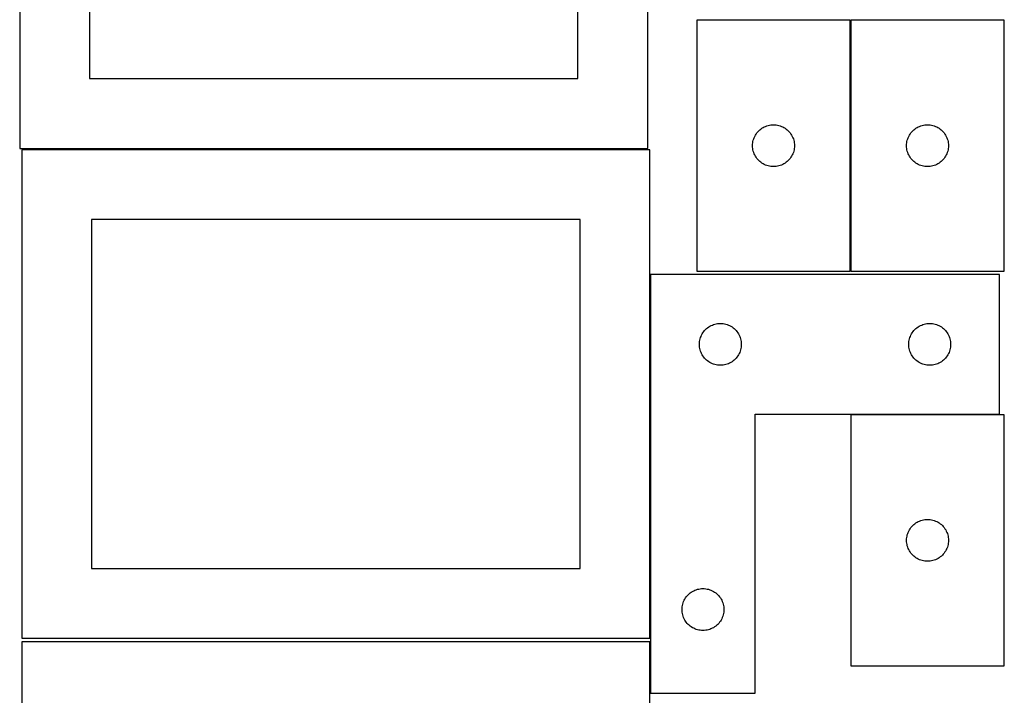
# Model space of a CAD drawing. Header units: millimetres. Extents: x 7 to 1243, y 7 to 2493.
# Tile 17 of 18: x 820 to 1243, y 1886 to 2176. Entities that reach past the tile are written whole.
import ezdxf

# ---------------------------------------------------------------- set-up
doc = ezdxf.new("R2010")
doc.units = ezdxf.units.MM
doc.layers.add('COMMON', color=5, linetype='CONTINUOUS', true_color=0x0000ff)
doc.layers.add('CUT', color=7, linetype='CONTINUOUS', true_color=0x000000)

msp = doc.modelspace()

# ---------------------------------------------------------------- linework, layer by layer
at = {"layer": 'COMMON'}
msp.add_line((1177.366393, 2067.949771), (1177.366393, 2175.949771), dxfattribs=at)
at = {"layer": 'CUT'}
for p, q in [((820.170952, 2330.777658), (820.170952, 2120.777658)), ((1090.170952, 2120.777658), (1090.170952, 2330.777658)), ((850.170952, 2300.777658), (850.170952, 2150.777658)), ((1060.170952, 2150.777658), (1060.170952, 2300.777658)), ((1111.266392, 2175.949771), (1111.266392, 2067.949771)), ((1177.266392, 2175.949771), (1111.266392, 2175.949771)), ((1177.266392, 2067.949771), (1177.266392, 2175.949771)), ((1243.466393, 2175.949771), (1177.466393, 2175.949771)), ((1177.466393, 2175.949771), (1177.466393, 2067.949771)), ((1243.466393, 2067.949771), (1243.466393, 2175.949771)), ((850.170952, 2150.777658), (1060.170952, 2150.777658)), ((1138.787539, 2129.089951), (1139.26626, 2129.432998)), ((1139.26626, 2129.432998), (1139.766392, 2129.744)), ((1139.766392, 2129.744), (1140.285794, 2130.021626)), ((1140.285794, 2130.021626), (1140.822241, 2130.264687)), ((1140.822241, 2130.264687), (1141.373437, 2130.472142)), ((1141.373437, 2130.472142), (1141.937021, 2130.643104)), ((1141.937021, 2130.643104), (1142.510579, 2130.776839)), ((1142.510579, 2130.776839), (1143.091656, 2130.872775)), ((1143.091656, 2130.872775), (1143.677764, 2130.930502)), ((1143.677764, 2130.930502), (1144.266392, 2130.949771)), ((1144.266392, 2130.949771), (1144.85502, 2130.930502)), ((1144.85502, 2130.930502), (1145.441128, 2130.872775)), ((1145.441128, 2130.872775), (1146.022205, 2130.776839)), ((1146.022205, 2130.776839), (1146.595764, 2130.643104)), ((1146.595764, 2130.643104), (1147.159347, 2130.472142)), ((1147.159347, 2130.472142), (1147.710543, 2130.264687)), ((1147.710543, 2130.264687), (1148.24699, 2130.021626)), ((1148.24699, 2130.021626), (1148.766392, 2129.744)), ((1148.766392, 2129.744), (1149.266524, 2129.432998)), ((1149.266524, 2129.432998), (1149.745245, 2129.089951)), ((1204.98754, 2129.089951), (1205.466261, 2129.432998)), ((1205.466261, 2129.432998), (1205.966393, 2129.744)), ((1205.966393, 2129.744), (1206.485795, 2130.021626)), ((1206.485795, 2130.021626), (1207.022242, 2130.264687)), ((1207.022242, 2130.264687), (1207.573438, 2130.472142)), ((1207.573438, 2130.472142), (1208.137022, 2130.643104)), ((1208.137022, 2130.643104), (1208.71058, 2130.776839)), ((1208.71058, 2130.776839), (1209.291657, 2130.872775)), ((1209.291657, 2130.872775), (1209.877765, 2130.930502)), ((1209.877765, 2130.930502), (1210.466393, 2130.949771)), ((1210.466393, 2130.949771), (1211.055021, 2130.930502)), ((1211.055021, 2130.930502), (1211.641129, 2130.872775)), ((1211.641129, 2130.872775), (1212.222206, 2130.776839)), ((1212.222206, 2130.776839), (1212.795765, 2130.643104)), ((1212.795765, 2130.643104), (1213.359348, 2130.472142)), ((1213.359348, 2130.472142), (1213.910544, 2130.264687)), ((1213.910544, 2130.264687), (1214.446991, 2130.021626)), ((1214.446991, 2130.021626), (1214.966393, 2129.744)), ((1214.966393, 2129.744), (1215.466525, 2129.432998)), ((1215.466525, 2129.432998), (1215.945246, 2129.089951)), ((1135.744021, 2124.842726), (1135.951476, 2125.393922)), ((1135.951476, 2125.393922), (1136.194537, 2125.930369)), ((1136.194537, 2125.930369), (1136.472164, 2126.449771)), ((1136.472164, 2126.449771), (1136.783166, 2126.949903)), ((1136.783166, 2126.949903), (1137.126212, 2127.428624)), ((1137.126212, 2127.428624), (1137.499834, 2127.883884)), ((1137.499834, 2127.883884), (1137.902431, 2128.313732)), ((1137.902431, 2128.313732), (1138.33228, 2128.71633)), ((1138.33228, 2128.71633), (1138.787539, 2129.089951)), ((1149.745245, 2129.089951), (1150.200504, 2128.71633)), ((1150.200504, 2128.71633), (1150.630353, 2128.313732)), ((1150.630353, 2128.313732), (1151.03295, 2127.883884)), ((1151.03295, 2127.883884), (1151.406572, 2127.428624)), ((1151.406572, 2127.428624), (1151.749619, 2126.949903)), ((1151.749619, 2126.949903), (1152.060621, 2126.449771)), ((1152.060621, 2126.449771), (1152.338247, 2125.930369)), ((1152.338247, 2125.930369), (1152.581308, 2125.393922)), ((1152.581308, 2125.393922), (1152.788763, 2124.842726)), ((1201.944022, 2124.842726), (1202.151477, 2125.393922)), ((1202.151477, 2125.393922), (1202.394538, 2125.930369)), ((1202.394538, 2125.930369), (1202.672165, 2126.449771)), ((1202.672165, 2126.449771), (1202.983167, 2126.949903)), ((1202.983167, 2126.949903), (1203.326213, 2127.428624)), ((1203.326213, 2127.428624), (1203.699835, 2127.883884)), ((1203.699835, 2127.883884), (1204.102432, 2128.313732)), ((1204.102432, 2128.313732), (1204.532281, 2128.71633)), ((1204.532281, 2128.71633), (1204.98754, 2129.089951)), ((1215.945246, 2129.089951), (1216.400505, 2128.71633)), ((1216.400505, 2128.71633), (1216.830354, 2128.313732)), ((1216.830354, 2128.313732), (1217.232951, 2127.883884)), ((1217.232951, 2127.883884), (1217.606573, 2127.428624)), ((1217.606573, 2127.428624), (1217.94962, 2126.949903)), ((1217.94962, 2126.949903), (1218.260622, 2126.449771)), ((1218.260622, 2126.449771), (1218.538248, 2125.930369)), ((1218.538248, 2125.930369), (1218.781309, 2125.393922)), ((1218.781309, 2125.393922), (1218.988764, 2124.842726)), ((1135.266392, 2121.949771), (1135.285662, 2122.538399)), ((1135.285662, 2121.361143), (1135.266392, 2121.949771)), ((1135.285662, 2122.538399), (1135.343388, 2123.124507)), ((1135.343388, 2120.775036), (1135.285662, 2121.361143)), ((1135.343388, 2123.124507), (1135.439325, 2123.705584)), ((1135.439325, 2123.705584), (1135.57306, 2124.279143)), ((1135.57306, 2124.279143), (1135.744021, 2124.842726)), ((1152.788763, 2124.842726), (1152.959725, 2124.279143)), ((1152.959725, 2124.279143), (1153.09346, 2123.705584)), ((1153.09346, 2123.705584), (1153.189396, 2123.124507)), ((1153.189396, 2123.124507), (1153.247122, 2122.538399)), ((1153.247122, 2121.361143), (1153.189396, 2120.775036)), ((1153.247122, 2122.538399), (1153.266392, 2121.949771)), ((1153.266392, 2121.949771), (1153.247122, 2121.361143)), ((1201.466393, 2121.949771), (1201.485663, 2122.538399)), ((1201.485663, 2121.361143), (1201.466393, 2121.949771)), ((1201.485663, 2122.538399), (1201.543389, 2123.124507)), ((1201.543389, 2120.775036), (1201.485663, 2121.361143)), ((1201.543389, 2123.124507), (1201.639326, 2123.705584)), ((1201.639326, 2123.705584), (1201.773061, 2124.279143)), ((1201.773061, 2124.279143), (1201.944022, 2124.842726)), ((1218.988764, 2124.842726), (1219.159726, 2124.279143)), ((1219.159726, 2124.279143), (1219.293461, 2123.705584)), ((1219.293461, 2123.705584), (1219.389397, 2123.124507)), ((1219.389397, 2123.124507), (1219.447123, 2122.538399)), ((1219.447123, 2121.361143), (1219.389397, 2120.775036)), ((1219.447123, 2122.538399), (1219.466393, 2121.949771)), ((1219.466393, 2121.949771), (1219.447123, 2121.361143)), ((820.170952, 2120.777658), (1090.170952, 2120.777658)), ((1091.083738, 2120.209657), (821.083738, 2120.209657)), ((821.083738, 2120.209657), (821.083738, 1910.209657)), ((1091.083738, 1910.209657), (1091.083738, 2120.209657)), ((1135.439325, 2120.193958), (1135.343388, 2120.775036)), ((1135.57306, 2119.6204), (1135.439325, 2120.193958)), ((1135.744021, 2119.056816), (1135.57306, 2119.6204)), ((1135.951476, 2118.50562), (1135.744021, 2119.056816)), ((1136.194537, 2117.969173), (1135.951476, 2118.50562)), ((1136.472164, 2117.449771), (1136.194537, 2117.969173)), ((1136.783166, 2116.949639), (1136.472164, 2117.449771)), ((1137.126212, 2116.470918), (1136.783166, 2116.949639)), ((1151.749619, 2116.949639), (1151.406572, 2116.470918)), ((1152.060621, 2117.449771), (1151.749619, 2116.949639)), ((1152.338247, 2117.969173), (1152.060621, 2117.449771)), ((1152.581308, 2118.50562), (1152.338247, 2117.969173)), ((1152.788763, 2119.056816), (1152.581308, 2118.50562)), ((1152.959725, 2119.6204), (1152.788763, 2119.056816)), ((1153.09346, 2120.193958), (1152.959725, 2119.6204)), ((1153.189396, 2120.775036), (1153.09346, 2120.193958)), ((1201.639326, 2120.193958), (1201.543389, 2120.775036)), ((1201.773061, 2119.6204), (1201.639326, 2120.193958)), ((1201.944022, 2119.056816), (1201.773061, 2119.6204)), ((1202.151477, 2118.50562), (1201.944022, 2119.056816)), ((1202.394538, 2117.969173), (1202.151477, 2118.50562)), ((1202.672165, 2117.449771), (1202.394538, 2117.969173)), ((1202.983167, 2116.949639), (1202.672165, 2117.449771)), ((1203.326213, 2116.470918), (1202.983167, 2116.949639)), ((1217.94962, 2116.949639), (1217.606573, 2116.470918)), ((1218.260622, 2117.449771), (1217.94962, 2116.949639)), ((1218.538248, 2117.969173), (1218.260622, 2117.449771)), ((1218.781309, 2118.50562), (1218.538248, 2117.969173)), ((1218.988764, 2119.056816), (1218.781309, 2118.50562)), ((1219.159726, 2119.6204), (1218.988764, 2119.056816)), ((1219.293461, 2120.193958), (1219.159726, 2119.6204)), ((1219.389397, 2120.775036), (1219.293461, 2120.193958)), ((1137.499834, 2116.015659), (1137.126212, 2116.470918)), ((1137.902431, 2115.58581), (1137.499834, 2116.015659)), ((1138.33228, 2115.183213), (1137.902431, 2115.58581)), ((1138.787539, 2114.809591), (1138.33228, 2115.183213)), ((1139.26626, 2114.466545), (1138.787539, 2114.809591)), ((1139.766392, 2114.155543), (1139.26626, 2114.466545)), ((1140.285794, 2113.877917), (1139.766392, 2114.155543)), ((1140.822241, 2113.634855), (1140.285794, 2113.877917)), ((1141.373437, 2113.4274), (1140.822241, 2113.634855)), ((1141.937021, 2113.256439), (1141.373437, 2113.4274)), ((1142.510579, 2113.122704), (1141.937021, 2113.256439)), ((1143.091656, 2113.026767), (1142.510579, 2113.122704)), ((1143.677764, 2112.969041), (1143.091656, 2113.026767)), ((1144.266392, 2112.949771), (1143.677764, 2112.969041)), ((1144.85502, 2112.969041), (1144.266392, 2112.949771)), ((1145.441128, 2113.026767), (1144.85502, 2112.969041)), ((1146.022205, 2113.122704), (1145.441128, 2113.026767)), ((1146.595764, 2113.256439), (1146.022205, 2113.122704)), ((1147.159347, 2113.4274), (1146.595764, 2113.256439)), ((1147.710543, 2113.634855), (1147.159347, 2113.4274)), ((1148.24699, 2113.877917), (1147.710543, 2113.634855)), ((1148.766392, 2114.155543), (1148.24699, 2113.877917)), ((1149.266524, 2114.466545), (1148.766392, 2114.155543)), ((1149.745245, 2114.809591), (1149.266524, 2114.466545)), ((1150.200504, 2115.183213), (1149.745245, 2114.809591)), ((1150.630353, 2115.58581), (1150.200504, 2115.183213)), ((1151.03295, 2116.015659), (1150.630353, 2115.58581)), ((1151.406572, 2116.470918), (1151.03295, 2116.015659)), ((1203.699835, 2116.015659), (1203.326213, 2116.470918)), ((1204.102432, 2115.58581), (1203.699835, 2116.015659)), ((1204.532281, 2115.183213), (1204.102432, 2115.58581)), ((1204.98754, 2114.809591), (1204.532281, 2115.183213)), ((1205.466261, 2114.466545), (1204.98754, 2114.809591)), ((1205.966393, 2114.155543), (1205.466261, 2114.466545)), ((1206.485795, 2113.877917), (1205.966393, 2114.155543)), ((1207.022242, 2113.634855), (1206.485795, 2113.877917)), ((1207.573438, 2113.4274), (1207.022242, 2113.634855)), ((1208.137022, 2113.256439), (1207.573438, 2113.4274)), ((1208.71058, 2113.122704), (1208.137022, 2113.256439)), ((1209.291657, 2113.026767), (1208.71058, 2113.122704)), ((1209.877765, 2112.969041), (1209.291657, 2113.026767)), ((1210.466393, 2112.949771), (1209.877765, 2112.969041)), ((1211.055021, 2112.969041), (1210.466393, 2112.949771)), ((1211.641129, 2113.026767), (1211.055021, 2112.969041)), ((1212.222206, 2113.122704), (1211.641129, 2113.026767)), ((1212.795765, 2113.256439), (1212.222206, 2113.122704)), ((1213.359348, 2113.4274), (1212.795765, 2113.256439)), ((1213.910544, 2113.634855), (1213.359348, 2113.4274)), ((1214.446991, 2113.877917), (1213.910544, 2113.634855)), ((1214.966393, 2114.155543), (1214.446991, 2113.877917)), ((1215.466525, 2114.466545), (1214.966393, 2114.155543)), ((1215.945246, 2114.809591), (1215.466525, 2114.466545)), ((1216.400505, 2115.183213), (1215.945246, 2114.809591)), ((1216.830354, 2115.58581), (1216.400505, 2115.183213)), ((1217.232951, 2116.015659), (1216.830354, 2115.58581)), ((1217.606573, 2116.470918), (1217.232951, 2116.015659)), ((1061.083738, 2090.209657), (851.083738, 2090.209657)), ((851.083738, 2090.209657), (851.083738, 1940.209657)), ((1061.083738, 1940.209657), (1061.083738, 2090.209657)), ((1091.420569, 2066.543883), (1091.420569, 1886.543883)), ((1241.420569, 2066.543883), (1091.420569, 2066.543883)), ((1111.266392, 2067.949771), (1177.266392, 2067.949771)), ((1177.466393, 2067.949771), (1243.466393, 2067.949771)), ((1241.420569, 2006.543883), (1241.420569, 2066.543883)), ((1117.439971, 2044.615737), (1117.976418, 2044.858798)), ((1117.976418, 2044.858798), (1118.527614, 2045.066254)), ((1118.527614, 2045.066254), (1119.091198, 2045.237215)), ((1119.091198, 2045.237215), (1119.664756, 2045.37095)), ((1119.664756, 2045.37095), (1120.245834, 2045.466886)), ((1120.245834, 2045.466886), (1120.831941, 2045.524613)), ((1120.831941, 2045.524613), (1121.420569, 2045.543883)), ((1121.420569, 2045.543883), (1122.009197, 2045.524613)), ((1122.009197, 2045.524613), (1122.595305, 2045.466886)), ((1122.595305, 2045.466886), (1123.176382, 2045.37095)), ((1123.176382, 2045.37095), (1123.749941, 2045.237215)), ((1123.749941, 2045.237215), (1124.313524, 2045.066254)), ((1124.313524, 2045.066254), (1124.86472, 2044.858798)), ((1124.86472, 2044.858798), (1125.401167, 2044.615737)), ((1207.439971, 2044.615737), (1207.976418, 2044.858798)), ((1207.976418, 2044.858798), (1208.527614, 2045.066254)), ((1208.527614, 2045.066254), (1209.091198, 2045.237215)), ((1209.091198, 2045.237215), (1209.664756, 2045.37095)), ((1209.664756, 2045.37095), (1210.245834, 2045.466886)), ((1210.245834, 2045.466886), (1210.831941, 2045.524613)), ((1210.831941, 2045.524613), (1211.420569, 2045.543883)), ((1211.420569, 2045.543883), (1212.009197, 2045.524613)), ((1212.009197, 2045.524613), (1212.595305, 2045.466886)), ((1212.595305, 2045.466886), (1213.176382, 2045.37095)), ((1213.176382, 2045.37095), (1213.749941, 2045.237215)), ((1213.749941, 2045.237215), (1214.313524, 2045.066254)), ((1214.313524, 2045.066254), (1214.86472, 2044.858798)), ((1214.86472, 2044.858798), (1215.401167, 2044.615737)), ((1113.105653, 2039.988034), (1113.348715, 2040.524481)), ((1113.348715, 2040.524481), (1113.626341, 2041.043883)), ((1113.626341, 2041.043883), (1113.937343, 2041.544015)), ((1113.937343, 2041.544015), (1114.280389, 2042.022735)), ((1114.280389, 2042.022735), (1114.654011, 2042.477995)), ((1114.654011, 2042.477995), (1115.056608, 2042.907844)), ((1115.056608, 2042.907844), (1115.486457, 2043.310441)), ((1115.486457, 2043.310441), (1115.941716, 2043.684063)), ((1115.941716, 2043.684063), (1116.420437, 2044.027109)), ((1116.420437, 2044.027109), (1116.920569, 2044.338111)), ((1116.920569, 2044.338111), (1117.439971, 2044.615737)), ((1125.401167, 2044.615737), (1125.920569, 2044.338111)), ((1125.920569, 2044.338111), (1126.420701, 2044.027109)), ((1126.420701, 2044.027109), (1126.899422, 2043.684063)), ((1126.899422, 2043.684063), (1127.354682, 2043.310441)), ((1127.354682, 2043.310441), (1127.78453, 2042.907844)), ((1127.78453, 2042.907844), (1128.187128, 2042.477995)), ((1128.187128, 2042.477995), (1128.560749, 2042.022735)), ((1128.560749, 2042.022735), (1128.903796, 2041.544015)), ((1128.903796, 2041.544015), (1129.214798, 2041.043883)), ((1129.214798, 2041.043883), (1129.492424, 2040.524481)), ((1129.492424, 2040.524481), (1129.735485, 2039.988034)), ((1203.105653, 2039.988034), (1203.348715, 2040.524481)), ((1203.348715, 2040.524481), (1203.626341, 2041.043883)), ((1203.626341, 2041.043883), (1203.937343, 2041.544015)), ((1203.937343, 2041.544015), (1204.280389, 2042.022735)), ((1204.280389, 2042.022735), (1204.654011, 2042.477995)), ((1204.654011, 2042.477995), (1205.056608, 2042.907844)), ((1205.056608, 2042.907844), (1205.486457, 2043.310441)), ((1205.486457, 2043.310441), (1205.941716, 2043.684063)), ((1205.941716, 2043.684063), (1206.420437, 2044.027109)), ((1206.420437, 2044.027109), (1206.920569, 2044.338111)), ((1206.920569, 2044.338111), (1207.439971, 2044.615737)), ((1215.401167, 2044.615737), (1215.920569, 2044.338111)), ((1215.920569, 2044.338111), (1216.420701, 2044.027109)), ((1216.420701, 2044.027109), (1216.899422, 2043.684063)), ((1216.899422, 2043.684063), (1217.354682, 2043.310441)), ((1217.354682, 2043.310441), (1217.78453, 2042.907844)), ((1217.78453, 2042.907844), (1218.187128, 2042.477995)), ((1218.187128, 2042.477995), (1218.560749, 2042.022735)), ((1218.560749, 2042.022735), (1218.903796, 2041.544015)), ((1218.903796, 2041.544015), (1219.214798, 2041.043883)), ((1219.214798, 2041.043883), (1219.492424, 2040.524481)), ((1219.492424, 2040.524481), (1219.735485, 2039.988034)), ((1112.420569, 2036.543883), (1112.439839, 2037.132511)), ((1112.439839, 2035.955254), (1112.420569, 2036.543883)), ((1112.439839, 2037.132511), (1112.497565, 2037.718618)), ((1112.497565, 2037.718618), (1112.593502, 2038.299696)), ((1112.593502, 2038.299696), (1112.727237, 2038.873254)), ((1112.727237, 2038.873254), (1112.898198, 2039.436838)), ((1112.898198, 2039.436838), (1113.105653, 2039.988034)), ((1129.735485, 2039.988034), (1129.94294, 2039.436838)), ((1129.94294, 2039.436838), (1130.113902, 2038.873254)), ((1130.113902, 2038.873254), (1130.247637, 2038.299696)), ((1130.247637, 2038.299696), (1130.343573, 2037.718618)), ((1130.343573, 2037.718618), (1130.4013, 2037.132511)), ((1130.4013, 2037.132511), (1130.420569, 2036.543883)), ((1130.420569, 2036.543883), (1130.4013, 2035.955254)), ((1202.420569, 2036.543883), (1202.439839, 2037.132511)), ((1202.439839, 2035.955254), (1202.420569, 2036.543883)), ((1202.439839, 2037.132511), (1202.497565, 2037.718618)), ((1202.497565, 2037.718618), (1202.593502, 2038.299696)), ((1202.593502, 2038.299696), (1202.727237, 2038.873254)), ((1202.727237, 2038.873254), (1202.898198, 2039.436838)), ((1202.898198, 2039.436838), (1203.105653, 2039.988034)), ((1219.735485, 2039.988034), (1219.94294, 2039.436838)), ((1219.94294, 2039.436838), (1220.113902, 2038.873254)), ((1220.113902, 2038.873254), (1220.247637, 2038.299696)), ((1220.247637, 2038.299696), (1220.343573, 2037.718618)), ((1220.343573, 2037.718618), (1220.4013, 2037.132511)), ((1220.4013, 2037.132511), (1220.420569, 2036.543883)), ((1220.420569, 2036.543883), (1220.4013, 2035.955254)), ((1112.497565, 2035.369147), (1112.439839, 2035.955254)), ((1112.593502, 2034.78807), (1112.497565, 2035.369147)), ((1112.727237, 2034.214511), (1112.593502, 2034.78807)), ((1112.898198, 2033.650927), (1112.727237, 2034.214511)), ((1113.105653, 2033.099732), (1112.898198, 2033.650927)), ((1113.348715, 2032.563284), (1113.105653, 2033.099732)), ((1113.626341, 2032.043883), (1113.348715, 2032.563284)), ((1113.937343, 2031.543751), (1113.626341, 2032.043883)), ((1129.214798, 2032.043883), (1128.903796, 2031.543751)), ((1129.492424, 2032.563284), (1129.214798, 2032.043883)), ((1129.735485, 2033.099732), (1129.492424, 2032.563284)), ((1129.94294, 2033.650927), (1129.735485, 2033.099732)), ((1130.113902, 2034.214511), (1129.94294, 2033.650927)), ((1130.247637, 2034.78807), (1130.113902, 2034.214511)), ((1130.343573, 2035.369147), (1130.247637, 2034.78807)), ((1130.4013, 2035.955254), (1130.343573, 2035.369147)), ((1202.497565, 2035.369147), (1202.439839, 2035.955254)), ((1202.593502, 2034.78807), (1202.497565, 2035.369147)), ((1202.727237, 2034.214511), (1202.593502, 2034.78807)), ((1202.898198, 2033.650927), (1202.727237, 2034.214511)), ((1203.105653, 2033.099732), (1202.898198, 2033.650927)), ((1203.348715, 2032.563284), (1203.105653, 2033.099732)), ((1203.626341, 2032.043883), (1203.348715, 2032.563284)), ((1203.937343, 2031.543751), (1203.626341, 2032.043883)), ((1219.214798, 2032.043883), (1218.903796, 2031.543751)), ((1219.492424, 2032.563284), (1219.214798, 2032.043883)), ((1219.735485, 2033.099732), (1219.492424, 2032.563284)), ((1219.94294, 2033.650927), (1219.735485, 2033.099732)), ((1220.113902, 2034.214511), (1219.94294, 2033.650927)), ((1220.247637, 2034.78807), (1220.113902, 2034.214511)), ((1220.343573, 2035.369147), (1220.247637, 2034.78807)), ((1220.4013, 2035.955254), (1220.343573, 2035.369147)), ((1114.280389, 2031.06503), (1113.937343, 2031.543751)), ((1114.654011, 2030.60977), (1114.280389, 2031.06503)), ((1115.056608, 2030.179922), (1114.654011, 2030.60977)), ((1115.486457, 2029.777324), (1115.056608, 2030.179922)), ((1115.941716, 2029.403703), (1115.486457, 2029.777324)), ((1116.420437, 2029.060656), (1115.941716, 2029.403703)), ((1116.920569, 2028.749654), (1116.420437, 2029.060656)), ((1117.439971, 2028.472028), (1116.920569, 2028.749654)), ((1117.976418, 2028.228967), (1117.439971, 2028.472028)), ((1118.527614, 2028.021511), (1117.976418, 2028.228967)), ((1119.091198, 2027.85055), (1118.527614, 2028.021511)), ((1119.664756, 2027.716815), (1119.091198, 2027.85055)), ((1120.245834, 2027.620879), (1119.664756, 2027.716815)), ((1123.176382, 2027.716815), (1122.595305, 2027.620879)), ((1123.749941, 2027.85055), (1123.176382, 2027.716815)), ((1124.313524, 2028.021511), (1123.749941, 2027.85055)), ((1124.86472, 2028.228967), (1124.313524, 2028.021511)), ((1125.401167, 2028.472028), (1124.86472, 2028.228967)), ((1125.920569, 2028.749654), (1125.401167, 2028.472028)), ((1126.420701, 2029.060656), (1125.920569, 2028.749654)), ((1126.899422, 2029.403703), (1126.420701, 2029.060656)), ((1127.354682, 2029.777324), (1126.899422, 2029.403703)), ((1127.78453, 2030.179922), (1127.354682, 2029.777324)), ((1128.187128, 2030.60977), (1127.78453, 2030.179922)), ((1128.560749, 2031.06503), (1128.187128, 2030.60977)), ((1128.903796, 2031.543751), (1128.560749, 2031.06503)), ((1204.280389, 2031.06503), (1203.937343, 2031.543751)), ((1204.654011, 2030.60977), (1204.280389, 2031.06503)), ((1205.056608, 2030.179922), (1204.654011, 2030.60977)), ((1205.486457, 2029.777324), (1205.056608, 2030.179922)), ((1205.941716, 2029.403703), (1205.486457, 2029.777324)), ((1206.420437, 2029.060656), (1205.941716, 2029.403703)), ((1206.920569, 2028.749654), (1206.420437, 2029.060656)), ((1207.439971, 2028.472028), (1206.920569, 2028.749654)), ((1207.976418, 2028.228967), (1207.439971, 2028.472028)), ((1208.527614, 2028.021511), (1207.976418, 2028.228967)), ((1209.091198, 2027.85055), (1208.527614, 2028.021511)), ((1209.664756, 2027.716815), (1209.091198, 2027.85055)), ((1210.245834, 2027.620879), (1209.664756, 2027.716815)), ((1213.176382, 2027.716815), (1212.595305, 2027.620879)), ((1213.749941, 2027.85055), (1213.176382, 2027.716815)), ((1214.313524, 2028.021511), (1213.749941, 2027.85055)), ((1214.86472, 2028.228967), (1214.313524, 2028.021511)), ((1215.401167, 2028.472028), (1214.86472, 2028.228967)), ((1215.920569, 2028.749654), (1215.401167, 2028.472028)), ((1216.420701, 2029.060656), (1215.920569, 2028.749654)), ((1216.899422, 2029.403703), (1216.420701, 2029.060656)), ((1217.354682, 2029.777324), (1216.899422, 2029.403703)), ((1217.78453, 2030.179922), (1217.354682, 2029.777324)), ((1218.187128, 2030.60977), (1217.78453, 2030.179922)), ((1218.560749, 2031.06503), (1218.187128, 2030.60977)), ((1218.903796, 2031.543751), (1218.560749, 2031.06503)), ((1120.831941, 2027.563152), (1120.245834, 2027.620879)), ((1121.420569, 2027.543883), (1120.831941, 2027.563152)), ((1122.009197, 2027.563152), (1121.420569, 2027.543883)), ((1122.595305, 2027.620879), (1122.009197, 2027.563152)), ((1210.831941, 2027.563152), (1210.245834, 2027.620879)), ((1211.420569, 2027.543883), (1210.831941, 2027.563152)), ((1212.009197, 2027.563152), (1211.420569, 2027.543883)), ((1212.595305, 2027.620879), (1212.009197, 2027.563152)), ((1136.420569, 1886.543883), (1136.420569, 2006.543883)), ((1136.420569, 2006.543883), (1241.420569, 2006.543883)), ((1177.488949, 2006.2901), (1177.488949, 1898.2901)), ((1243.488949, 2006.2901), (1177.488949, 2006.2901)), ((1243.488949, 1898.2901), (1243.488949, 2006.2901)), ((1205.488816, 1959.773327), (1205.988949, 1960.084329)), ((1205.988949, 1960.084329), (1206.50835, 1960.361955)), ((1206.50835, 1960.361955), (1207.044798, 1960.605016)), ((1207.044798, 1960.605016), (1207.595993, 1960.812472)), ((1207.595993, 1960.812472), (1208.159577, 1960.983433)), ((1208.159577, 1960.983433), (1208.733136, 1961.117168)), ((1208.733136, 1961.117168), (1209.314213, 1961.213104)), ((1209.314213, 1961.213104), (1209.90032, 1961.270831)), ((1209.90032, 1961.270831), (1210.488949, 1961.2901)), ((1210.488949, 1961.2901), (1211.077577, 1961.270831)), ((1211.077577, 1961.270831), (1211.663684, 1961.213104)), ((1211.663684, 1961.213104), (1212.244761, 1961.117168)), ((1212.244761, 1961.117168), (1212.81832, 1960.983433)), ((1212.81832, 1960.983433), (1213.381904, 1960.812472)), ((1213.381904, 1960.812472), (1213.933099, 1960.605016)), ((1213.933099, 1960.605016), (1214.469547, 1960.361955)), ((1214.469547, 1960.361955), (1214.988949, 1960.084329)), ((1214.988949, 1960.084329), (1215.489081, 1959.773327)), ((1201.966577, 1955.183056), (1202.174033, 1955.734251)), ((1202.174033, 1955.734251), (1202.417094, 1956.270699)), ((1202.417094, 1956.270699), (1202.69472, 1956.7901)), ((1202.69472, 1956.7901), (1203.005722, 1957.290232)), ((1203.005722, 1957.290232), (1203.348768, 1957.768953)), ((1203.348768, 1957.768953), (1203.72239, 1958.224213)), ((1203.72239, 1958.224213), (1204.124988, 1958.654061)), ((1204.124988, 1958.654061), (1204.554836, 1959.056659)), ((1204.554836, 1959.056659), (1205.010096, 1959.43028)), ((1205.010096, 1959.43028), (1205.488816, 1959.773327)), ((1215.489081, 1959.773327), (1215.967801, 1959.43028)), ((1215.967801, 1959.43028), (1216.423061, 1959.056659)), ((1216.423061, 1959.056659), (1216.85291, 1958.654061)), ((1216.85291, 1958.654061), (1217.255507, 1958.224213)), ((1217.255507, 1958.224213), (1217.629129, 1957.768953)), ((1217.629129, 1957.768953), (1217.972175, 1957.290232)), ((1217.972175, 1957.290232), (1218.283177, 1956.7901)), ((1218.283177, 1956.7901), (1218.560803, 1956.270699)), ((1218.560803, 1956.270699), (1218.803864, 1955.734251)), ((1218.803864, 1955.734251), (1219.01132, 1955.183056)), ((1201.488949, 1952.2901), (1201.508218, 1952.878729)), ((1201.508218, 1951.701472), (1201.488949, 1952.2901)), ((1201.508218, 1952.878729), (1201.565945, 1953.464836)), ((1201.565945, 1951.115365), (1201.508218, 1951.701472)), ((1201.565945, 1953.464836), (1201.661881, 1954.045913)), ((1201.661881, 1954.045913), (1201.795616, 1954.619472)), ((1201.795616, 1954.619472), (1201.966577, 1955.183056)), ((1219.01132, 1955.183056), (1219.182281, 1954.619472)), ((1219.182281, 1954.619472), (1219.316016, 1954.045913)), ((1219.316016, 1954.045913), (1219.411952, 1953.464836)), ((1219.411952, 1953.464836), (1219.469679, 1952.878729)), ((1219.469679, 1951.701472), (1219.411952, 1951.115365)), ((1219.469679, 1952.878729), (1219.488949, 1952.2901)), ((1219.488949, 1952.2901), (1219.469679, 1951.701472)), ((1201.661881, 1950.534287), (1201.565945, 1951.115365)), ((1201.795616, 1949.960729), (1201.661881, 1950.534287)), ((1201.966577, 1949.397145), (1201.795616, 1949.960729)), ((1202.174033, 1948.84595), (1201.966577, 1949.397145)), ((1202.417094, 1948.309502), (1202.174033, 1948.84595)), ((1202.69472, 1947.7901), (1202.417094, 1948.309502)), ((1203.005722, 1947.289968), (1202.69472, 1947.7901)), ((1203.348768, 1946.811248), (1203.005722, 1947.289968)), ((1217.972175, 1947.289968), (1217.629129, 1946.811248)), ((1218.283177, 1947.7901), (1217.972175, 1947.289968)), ((1218.560803, 1948.309502), (1218.283177, 1947.7901)), ((1218.803864, 1948.84595), (1218.560803, 1948.309502)), ((1219.01132, 1949.397145), (1218.803864, 1948.84595)), ((1219.182281, 1949.960729), (1219.01132, 1949.397145)), ((1219.316016, 1950.534287), (1219.182281, 1949.960729)), ((1219.411952, 1951.115365), (1219.316016, 1950.534287)), ((1203.72239, 1946.355988), (1203.348768, 1946.811248)), ((1204.124988, 1945.926139), (1203.72239, 1946.355988)), ((1204.554836, 1945.523542), (1204.124988, 1945.926139)), ((1205.010096, 1945.14992), (1204.554836, 1945.523542)), ((1205.488816, 1944.806874), (1205.010096, 1945.14992)), ((1205.988949, 1944.495872), (1205.488816, 1944.806874)), ((1206.50835, 1944.218246), (1205.988949, 1944.495872)), ((1207.044798, 1943.975185), (1206.50835, 1944.218246)), ((1207.595993, 1943.767729), (1207.044798, 1943.975185)), ((1208.159577, 1943.596768), (1207.595993, 1943.767729)), ((1208.733136, 1943.463033), (1208.159577, 1943.596768)), ((1209.314213, 1943.367097), (1208.733136, 1943.463033)), ((1209.90032, 1943.30937), (1209.314213, 1943.367097)), ((1210.488949, 1943.2901), (1209.90032, 1943.30937)), ((1211.077577, 1943.30937), (1210.488949, 1943.2901)), ((1211.663684, 1943.367097), (1211.077577, 1943.30937)), ((1212.244761, 1943.463033), (1211.663684, 1943.367097)), ((1212.81832, 1943.596768), (1212.244761, 1943.463033)), ((1213.381904, 1943.767729), (1212.81832, 1943.596768)), ((1213.933099, 1943.975185), (1213.381904, 1943.767729)), ((1214.469547, 1944.218246), (1213.933099, 1943.975185)), ((1214.988949, 1944.495872), (1214.469547, 1944.218246)), ((1215.489081, 1944.806874), (1214.988949, 1944.495872)), ((1215.967801, 1945.14992), (1215.489081, 1944.806874)), ((1216.423061, 1945.523542), (1215.967801, 1945.14992)), ((1216.85291, 1945.926139), (1216.423061, 1945.523542)), ((1217.255507, 1946.355988), (1216.85291, 1945.926139)), ((1217.629129, 1946.811248), (1217.255507, 1946.355988)), ((851.083738, 1940.209657), (1061.083738, 1940.209657)), ((1108.920437, 1930.027109), (1109.420569, 1930.338111)), ((1109.420569, 1930.338111), (1109.939971, 1930.615737)), ((1109.939971, 1930.615737), (1110.476418, 1930.858798)), ((1110.476418, 1930.858798), (1111.027614, 1931.066254)), ((1111.027614, 1931.066254), (1111.591198, 1931.237215)), ((1111.591198, 1931.237215), (1112.164756, 1931.37095)), ((1112.164756, 1931.37095), (1112.745834, 1931.466886)), ((1112.745834, 1931.466886), (1113.331941, 1931.524613)), ((1113.331941, 1931.524613), (1113.920569, 1931.543883)), ((1113.920569, 1931.543883), (1114.509197, 1931.524613)), ((1114.509197, 1931.524613), (1115.095305, 1931.466886)), ((1115.095305, 1931.466886), (1115.676382, 1931.37095)), ((1115.676382, 1931.37095), (1116.249941, 1931.237215)), ((1116.249941, 1931.237215), (1116.813524, 1931.066254)), ((1116.813524, 1931.066254), (1117.36472, 1930.858798)), ((1117.36472, 1930.858798), (1117.901167, 1930.615737)), ((1117.901167, 1930.615737), (1118.420569, 1930.338111)), ((1118.420569, 1930.338111), (1118.920701, 1930.027109)), ((1105.605653, 1925.988034), (1105.848715, 1926.524481)), ((1105.848715, 1926.524481), (1106.126341, 1927.043883)), ((1106.126341, 1927.043883), (1106.437343, 1927.544015)), ((1106.437343, 1927.544015), (1106.780389, 1928.022735)), ((1106.780389, 1928.022735), (1107.154011, 1928.477995)), ((1107.154011, 1928.477995), (1107.556608, 1928.907844)), ((1107.556608, 1928.907844), (1107.986457, 1929.310441)), ((1107.986457, 1929.310441), (1108.441716, 1929.684063)), ((1108.441716, 1929.684063), (1108.920437, 1930.027109)), ((1118.920701, 1930.027109), (1119.399422, 1929.684063)), ((1119.399422, 1929.684063), (1119.854682, 1929.310441)), ((1119.854682, 1929.310441), (1120.28453, 1928.907844)), ((1120.28453, 1928.907844), (1120.687128, 1928.477995)), ((1120.687128, 1928.477995), (1121.060749, 1928.022735)), ((1121.060749, 1928.022735), (1121.403796, 1927.544015)), ((1121.403796, 1927.544015), (1121.714798, 1927.043883)), ((1121.714798, 1927.043883), (1121.992424, 1926.524481)), ((1121.992424, 1926.524481), (1122.235485, 1925.988034)), ((1104.920569, 1922.543883), (1104.939839, 1923.132511)), ((1104.939839, 1921.955254), (1104.920569, 1922.543883)), ((1104.939839, 1923.132511), (1104.997565, 1923.718618)), ((1104.997565, 1921.369147), (1104.939839, 1921.955254)), ((1104.997565, 1923.718618), (1105.093502, 1924.299696)), ((1105.093502, 1924.299696), (1105.227237, 1924.873254)), ((1105.227237, 1924.873254), (1105.398198, 1925.436838)), ((1105.398198, 1925.436838), (1105.605653, 1925.988034)), ((1122.235485, 1925.988034), (1122.44294, 1925.436838)), ((1122.44294, 1925.436838), (1122.613902, 1924.873254)), ((1122.613902, 1924.873254), (1122.747637, 1924.299696)), ((1122.747637, 1924.299696), (1122.843573, 1923.718618)), ((1122.843573, 1923.718618), (1122.9013, 1923.132511)), ((1122.9013, 1921.955254), (1122.843573, 1921.369147)), ((1122.9013, 1923.132511), (1122.920569, 1922.543883)), ((1122.920569, 1922.543883), (1122.9013, 1921.955254)), ((1105.093502, 1920.78807), (1104.997565, 1921.369147)), ((1105.227237, 1920.214511), (1105.093502, 1920.78807)), ((1105.398198, 1919.650927), (1105.227237, 1920.214511)), ((1105.605653, 1919.099732), (1105.398198, 1919.650927)), ((1105.848715, 1918.563284), (1105.605653, 1919.099732)), ((1106.126341, 1918.043883), (1105.848715, 1918.563284)), ((1106.437343, 1917.543751), (1106.126341, 1918.043883)), ((1121.714798, 1918.043883), (1121.403796, 1917.543751)), ((1121.992424, 1918.563284), (1121.714798, 1918.043883)), ((1122.235485, 1919.099732), (1121.992424, 1918.563284)), ((1122.44294, 1919.650927), (1122.235485, 1919.099732)), ((1122.613902, 1920.214511), (1122.44294, 1919.650927)), ((1122.747637, 1920.78807), (1122.613902, 1920.214511)), ((1122.843573, 1921.369147), (1122.747637, 1920.78807)), ((1106.780389, 1917.06503), (1106.437343, 1917.543751)), ((1107.154011, 1916.60977), (1106.780389, 1917.06503)), ((1107.556608, 1916.179922), (1107.154011, 1916.60977)), ((1107.986457, 1915.777324), (1107.556608, 1916.179922)), ((1108.441716, 1915.403703), (1107.986457, 1915.777324)), ((1108.920437, 1915.060656), (1108.441716, 1915.403703)), ((1109.420569, 1914.749654), (1108.920437, 1915.060656)), ((1109.939971, 1914.472028), (1109.420569, 1914.749654)), ((1110.476418, 1914.228967), (1109.939971, 1914.472028)), ((1111.027614, 1914.021511), (1110.476418, 1914.228967)), ((1111.591198, 1913.85055), (1111.027614, 1914.021511)), ((1112.164756, 1913.716815), (1111.591198, 1913.85055)), ((1112.745834, 1913.620879), (1112.164756, 1913.716815)), ((1113.331941, 1913.563152), (1112.745834, 1913.620879)), ((1113.920569, 1913.543883), (1113.331941, 1913.563152)), ((1114.509197, 1913.563152), (1113.920569, 1913.543883)), ((1115.095305, 1913.620879), (1114.509197, 1913.563152)), ((1115.676382, 1913.716815), (1115.095305, 1913.620879)), ((1116.249941, 1913.85055), (1115.676382, 1913.716815)), ((1116.813524, 1914.021511), (1116.249941, 1913.85055)), ((1117.36472, 1914.228967), (1116.813524, 1914.021511)), ((1117.901167, 1914.472028), (1117.36472, 1914.228967)), ((1118.420569, 1914.749654), (1117.901167, 1914.472028)), ((1118.920701, 1915.060656), (1118.420569, 1914.749654)), ((1119.399422, 1915.403703), (1118.920701, 1915.060656)), ((1119.854682, 1915.777324), (1119.399422, 1915.403703)), ((1120.28453, 1916.179922), (1119.854682, 1915.777324)), ((1120.687128, 1916.60977), (1120.28453, 1916.179922)), ((1121.060749, 1917.06503), (1120.687128, 1916.60977)), ((1121.403796, 1917.543751), (1121.060749, 1917.06503)), ((821.083738, 1910.209657), (1091.083738, 1910.209657)), ((1091.083738, 1908.688661), (821.083738, 1908.688661)), ((821.083738, 1908.688661), (821.083738, 1698.688661)), ((1091.083738, 1698.688661), (1091.083738, 1908.688661)), ((1177.488949, 1898.2901), (1243.488949, 1898.2901)), ((1091.420569, 1886.543883), (1136.420569, 1886.543883))]:
    msp.add_line(p, q, dxfattribs=at)

doc.saveas('drawing.dxf')
